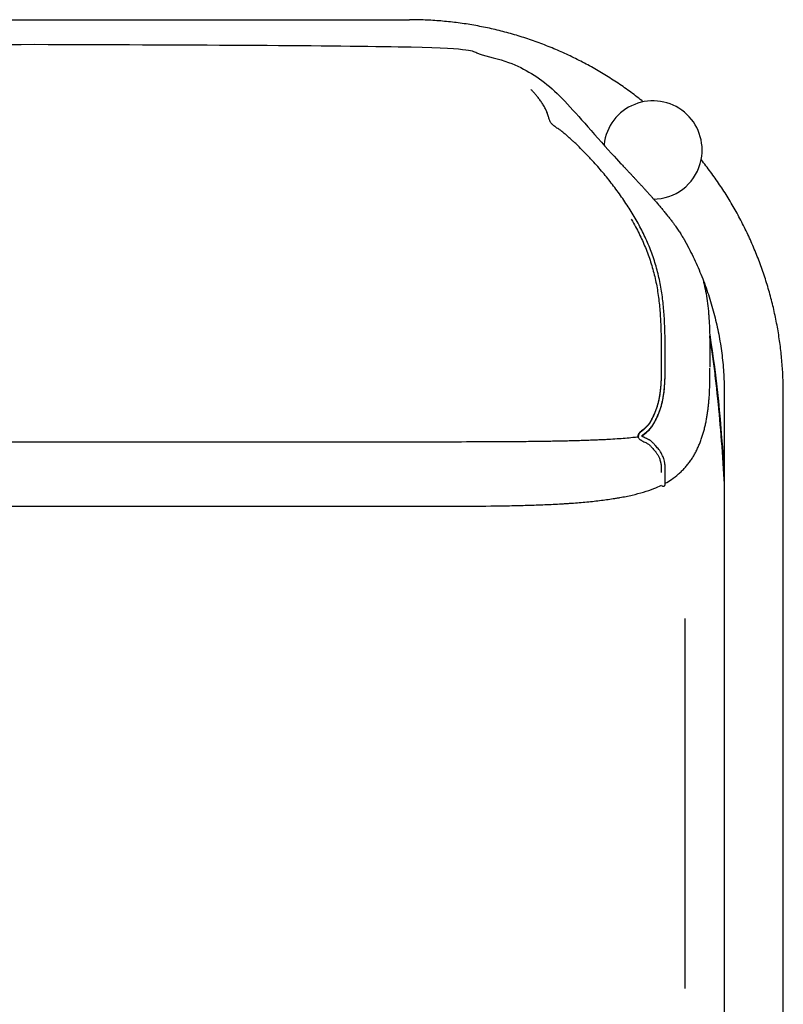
# Model space of a CAD drawing. Header units: millimetres. Extents: x -31695 to -21552, y 3675 to 7253.
# Tile 24 of 32: x -27950 to -27552, y 4837 to 5351. Entities that reach past the tile are written whole.
import ezdxf

# ---------------------------------------------------------------- set-up
doc = ezdxf.new("R2010")
doc.units = ezdxf.units.MM
doc.layers.add('2d', color=7, linetype='Continuous', true_color=0x000000)

msp = doc.modelspace()

# ---------------------------------------------------------------- linework, layer by layer
at = {"layer": '2d', "linetype": 'Continuous'}
for p, q in [((-27645.71, 5285.59), (-27645.76, 5285.12)), ((-27619.85, 5256.98), (-27618.12, 5257.12)), ((-27603.6, 5038.4), (-27603.6, 4845.66))]:
    msp.add_line(p, q, dxfattribs=at)
for start, end in [(348.6615, 173.4197), (274.78, 348.6615)]:
    msp.add_arc((-27620.26, 5282.65), 25.62, start, end, dxfattribs=at)
for points, degree in [([(-28137.65, 5350.55), (-28040, 5350.55), (-27942.36, 5350.55)], 2), ([(-27942.36, 5350.55), (-27844.71, 5350.55), (-27747.07, 5350.55)], 2), ([(-27643.08, 5294.29), (-27643.08, 5294.29), (-27643.08, 5294.29), (-27643.08, 5294.28)], 3), ([(-27602.64, 5233.47), (-27602.57, 5233.34), (-27602.5, 5233.2), (-27602.34, 5232.9), (-27602.27, 5232.77), (-27602.19, 5232.63)], 5), ([(-27593.99, 5214.26), (-27593.95, 5214.11), (-27593.92, 5213.97), (-27593.88, 5213.83)], 3), ([(-27590.71, 5186.37), (-27587.16, 5164.89), (-27584.75, 5139.93), (-27583.1, 5112.79)], 3), ([(-27585.05, 5139.55), (-27586.21, 5150.99), (-27587.37, 5162.43)], 2), ([(-27583.1, 5155.84), (-27583.1, 4877.62), (-27583.1, 4599.39)], 2), ([(-27552.36, 4599.39), (-27552.36, 4877.62), (-27552.36, 5155.84)], 2), ([(-27626.06, 5133.54), (-27626.06, 5133.54), (-27626.06, 5133.54), (-27626.06, 5133.54)], 3), ([(-27626.06, 5133.53), (-27626.06, 5133.53), (-27626.06, 5133.53), (-27626.06, 5133.53)], 3), ([(-27583.1, 5112.39), (-27583.17, 5113.78), (-27583.25, 5115.16)], 2), ([(-27615.83, 5107.95), (-27615.6, 5107.5), (-27615.08, 5107.28), (-27614.59, 5107.44)], 3), ([(-27613.89, 5108.41), (-27613.89, 5108.41), (-27613.89, 5108.41), (-27613.89, 5108.41)], 3)]:
    msp.add_open_spline(points, degree=degree, dxfattribs=at)
for points, weights in [([(-27625.29, 5307.77), (-27678.67, 5350.55), (-27747.07, 5350.55)], [1, 0.943475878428, 1]), ([(-27675.99, 5303.6), (-27675.99, 5303.6), (-27675.98, 5303.6)], [0.975795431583, 0.975797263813, 0.975799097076]), ([(-27552.36, 5155.84), (-27552.36, 5224.24), (-27595.14, 5277.62)], [1, 0.943475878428, 1]), ([(-27602.19, 5232.63), (-27583.1, 5196.61), (-27583.1, 5155.84)], [0.978375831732, 0.959901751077, 1])]:
    msp.add_rational_spline(points, weights, degree=2, dxfattribs=at)
for points, weights, knots in [([(-28282.08, 5233.47), (-28277.59, 5241.82), (-28272.41, 5249.72), (-28238.93, 5284.79), (-28219.67, 5308), (-28201.53, 5324.37), (-28173.81, 5333.95), (-28150.95, 5337.73), (-27942.36, 5337.73)], [0.978821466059, 0.983387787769, 0.990447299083, 1, 1, 1, 1, 1, 1], [-28.834726, -28.834726, -28.834726, -28.834726, 0.043278, 0.043278, 8.699061, 17.354844, 26.010627, 34.66641, 34.66641, 34.66641, 34.66641]), ([(-27942.36, 5337.73), (-27733.76, 5337.73), (-27710.9, 5333.95), (-27683.19, 5324.37), (-27665.05, 5308), (-27645.79, 5284.79), (-27612.31, 5249.72), (-27607.13, 5241.82), (-27602.64, 5233.47)], [1, 1, 1, 1, 1, 1, 0.990447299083, 0.983387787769, 0.978821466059], [34.66641, 34.66641, 34.66641, 34.66641, 43.322193, 51.977976, 60.633759, 69.289542, 69.289542, 98.167545, 98.167545, 98.167545, 98.167545])]:
    msp.add_rational_spline(points, weights, degree=3, knots=knots, dxfattribs=at)
for points, knots in [([(-27626.06, 5133.53), (-27626.06, 5133.53), (-27626.03, 5133.59), (-27626.01, 5133.62), (-27625.98, 5133.68), (-27625.92, 5133.76), (-27625.87, 5133.82), (-27625.79, 5133.91), (-27625.7, 5134), (-27625.62, 5134.08), (-27625.52, 5134.18), (-27625.4, 5134.29), (-27625.29, 5134.38), (-27625.17, 5134.49), (-27625.03, 5134.6), (-27624.9, 5134.71), (-27624.61, 5134.95), (-27624.3, 5135.18), (-27624.01, 5135.41), (-27623.68, 5135.67), (-27623.37, 5135.92), (-27623.05, 5136.18), (-27622.89, 5136.31), (-27622.73, 5136.44), (-27622.57, 5136.58), (-27622.42, 5136.72), (-27622.27, 5136.86), (-27622.12, 5137), (-27621.85, 5137.27), (-27621.58, 5137.56), (-27621.33, 5137.86), (-27621.1, 5138.13), (-27620.88, 5138.42), (-27620.67, 5138.72), (-27620.48, 5139), (-27620.29, 5139.29), (-27620.11, 5139.58), (-27619.94, 5139.87), (-27619.77, 5140.16), (-27619.62, 5140.46), (-27619.46, 5140.75), (-27619.31, 5141.04), (-27619.16, 5141.33), (-27619.02, 5141.62), (-27618.87, 5141.91), (-27618.73, 5142.2), (-27618.43, 5142.8), (-27618.14, 5143.41), (-27617.86, 5144.02), (-27617.57, 5144.65), (-27617.3, 5145.28), (-27617.04, 5145.92), (-27616.79, 5146.57), (-27616.55, 5147.22), (-27616.33, 5147.88), (-27616.12, 5148.53), (-27615.92, 5149.19), (-27615.75, 5149.85), (-27615.57, 5150.51), (-27615.41, 5151.18), (-27615.27, 5151.84), (-27615.13, 5152.51), (-27615, 5153.18), (-27614.89, 5153.85), (-27614.66, 5155.19), (-27614.48, 5156.54), (-27614.35, 5157.89), (-27614.21, 5159.24), (-27614.12, 5160.59), (-27614.05, 5161.95), (-27613.98, 5163.29), (-27613.95, 5164.64), (-27613.92, 5165.99), (-27613.91, 5166.66), (-27613.9, 5167.33), (-27613.9, 5168), (-27613.89, 5168.67), (-27613.89, 5169.34), (-27613.89, 5170.01), (-27613.88, 5170.69), (-27613.88, 5171.36), (-27613.88, 5172.03), (-27613.88, 5172.51), (-27613.88, 5173), (-27613.89, 5173.49), (-27613.89, 5174.55), (-27613.89, 5175.61), (-27613.89, 5176.67), (-27613.89, 5178.08), (-27613.9, 5179.49), (-27613.91, 5180.89), (-27613.92, 5182.24), (-27613.94, 5183.59), (-27613.96, 5184.93), (-27613.98, 5186.27), (-27614.01, 5187.62), (-27614.05, 5188.96), (-27614.1, 5190.31), (-27614.15, 5191.65), (-27614.21, 5192.99), (-27614.28, 5194.34), (-27614.35, 5195.69), (-27614.45, 5197.04), (-27614.63, 5199.74), (-27614.88, 5202.43), (-27615.22, 5205.11), (-27615.55, 5207.8), (-27615.97, 5210.48), (-27616.49, 5213.14), (-27617.01, 5215.8), (-27617.63, 5218.44), (-27618.35, 5221.06), (-27618.71, 5222.36), (-27619.1, 5223.66), (-27619.52, 5224.95), (-27619.93, 5226.24), (-27620.37, 5227.52), (-27620.83, 5228.79), (-27621.3, 5230.06), (-27621.79, 5231.32), (-27622.3, 5232.57), (-27622.81, 5233.82), (-27623.35, 5235.06), (-27623.91, 5236.29), (-27625.03, 5238.75), (-27626.23, 5241.17), (-27627.52, 5243.55), (-27628.8, 5245.92), (-27630.16, 5248.25), (-27631.58, 5250.54), (-27632.29, 5251.68), (-27633.02, 5252.82), (-27633.76, 5253.94), (-27634.5, 5255.06), (-27635.25, 5256.18), (-27636.02, 5257.29), (-27636.78, 5258.4), (-27637.56, 5259.5), (-27638.35, 5260.59), (-27639.14, 5261.67), (-27639.94, 5262.75), (-27640.75, 5263.82), (-27642.38, 5265.97), (-27644.04, 5268.07), (-27645.76, 5270.15), (-27646.61, 5271.18), (-27647.48, 5272.21), (-27648.36, 5273.23), (-27649.24, 5274.25), (-27650.12, 5275.26), (-27651.02, 5276.25), (-27651.47, 5276.75), (-27651.93, 5277.25), (-27652.38, 5277.74), (-27652.84, 5278.23), (-27653.3, 5278.72), (-27653.76, 5279.2), (-27654.22, 5279.69), (-27654.69, 5280.17), (-27655.15, 5280.66), (-27655.62, 5281.14), (-27656.09, 5281.61), (-27656.56, 5282.09), (-27657.5, 5283.04), (-27658.45, 5283.98), (-27659.42, 5284.91), (-27659.9, 5285.38), (-27660.39, 5285.84), (-27660.88, 5286.3), (-27661.38, 5286.76), (-27661.87, 5287.21), (-27662.37, 5287.66), (-27662.86, 5288.11), (-27663.35, 5288.55), (-27663.85, 5289), (-27664.09, 5289.22), (-27664.34, 5289.44), (-27664.59, 5289.66), (-27664.83, 5289.88), (-27665.08, 5290.1), (-27665.32, 5290.31), (-27665.83, 5290.76), (-27666.33, 5291.19), (-27666.85, 5291.62), (-27667.39, 5292.05), (-27667.94, 5292.48), (-27668.51, 5292.89), (-27669.09, 5293.31), (-27669.67, 5293.69), (-27670.25, 5294.09), (-27670.53, 5294.28), (-27670.81, 5294.48), (-27671.08, 5294.67), (-27671.34, 5294.85), (-27671.59, 5295.04), (-27671.83, 5295.23), (-27672.06, 5295.4), (-27672.28, 5295.59), (-27672.49, 5295.78), (-27672.58, 5295.87), (-27672.68, 5295.96), (-27672.77, 5296.05), (-27672.85, 5296.14), (-27672.94, 5296.23), (-27673.02, 5296.32), (-27673.17, 5296.5), (-27673.31, 5296.68), (-27673.43, 5296.86), (-27673.55, 5297.05), (-27673.66, 5297.24), (-27673.76, 5297.43), (-27673.86, 5297.62), (-27673.95, 5297.82), (-27674.03, 5298.01), (-27674.12, 5298.22), (-27674.2, 5298.43), (-27674.27, 5298.63), (-27674.33, 5298.8), (-27674.38, 5298.97), (-27674.44, 5299.14), (-27674.45, 5299.18), (-27674.46, 5299.22), (-27674.48, 5299.27), (-27674.54, 5299.48), (-27674.61, 5299.7), (-27674.67, 5299.9), (-27674.79, 5300.28), (-27674.9, 5300.64), (-27675.01, 5300.99), (-27675.03, 5301.05), (-27675.05, 5301.11), (-27675.06, 5301.16), (-27675.2, 5301.58), (-27675.33, 5301.99), (-27675.48, 5302.39), (-27675.56, 5302.59), (-27675.64, 5302.79), (-27675.72, 5302.99), (-27675.8, 5303.19), (-27675.89, 5303.38), (-27675.98, 5303.57), (-27676.15, 5303.94), (-27676.33, 5304.3), (-27676.52, 5304.65), (-27676.71, 5304.99), (-27676.91, 5305.32), (-27677.1, 5305.64), (-27677.29, 5305.96), (-27677.49, 5306.28), (-27677.68, 5306.58), (-27678.07, 5307.19), (-27678.46, 5307.78), (-27678.86, 5308.34), (-27679.26, 5308.9), (-27679.67, 5309.43), (-27680.07, 5309.93), (-27680.27, 5310.18), (-27680.47, 5310.43), (-27680.67, 5310.67), (-27680.87, 5310.91), (-27681.06, 5311.14), (-27681.26, 5311.37), (-27681.64, 5311.83), (-27682.03, 5312.27), (-27682.4, 5312.69), (-27682.77, 5313.11), (-27683.13, 5313.51), (-27683.48, 5313.89), (-27683.59, 5314.01), (-27683.7, 5314.13), (-27683.81, 5314.25)], [0.664476, 0.664476, 0.664476, 0.664476, 0.85077, 0.85077, 0.85077, 1.125821, 1.125821, 1.125821, 1.495463, 1.495463, 1.495463, 1.942599, 1.942599, 1.942599, 2.449587, 2.449587, 2.449587, 3.572949, 3.572949, 3.572949, 4.779847, 4.779847, 4.779847, 5.394602, 5.394602, 5.394602, 5.999227, 5.999227, 5.999227, 7.150229, 7.150229, 7.150229, 8.221784, 8.221784, 8.221784, 9.244076, 9.244076, 9.244076, 10.243888, 10.243888, 10.243888, 11.217579, 11.217579, 11.217579, 12.18026, 12.18026, 12.18026, 14.164807, 14.164807, 14.164807, 16.203044, 16.203044, 16.203044, 18.251022, 18.251022, 18.251022, 20.270865, 20.270865, 20.270865, 22.280309, 22.280309, 22.280309, 24.282293, 24.282293, 24.282293, 28.278846, 28.278846, 28.278846, 32.256933, 32.256933, 32.256933, 36.212909, 36.212909, 36.212909, 38.186035, 38.186035, 38.186035, 40.153811, 40.153811, 40.153811, 42.120713, 42.120713, 42.120713, 43.549242, 43.549242, 43.549242, 46.659783, 46.659783, 46.659783, 50.794727, 50.794727, 50.794727, 54.741235, 54.741235, 54.741235, 58.681334, 58.681334, 58.681334, 62.623881, 62.623881, 62.623881, 66.582563, 66.582563, 66.582563, 74.499343, 74.499343, 74.499343, 82.433366, 82.433366, 82.433366, 90.375573, 90.375573, 90.375573, 94.342318, 94.342318, 94.342318, 98.307756, 98.307756, 98.307756, 102.273583, 102.273583, 102.273583, 106.236844, 106.236844, 106.236844, 114.170985, 114.170985, 114.170985, 122.09374, 122.09374, 122.09374, 126.045397, 126.045397, 126.045397, 130.005064, 130.005064, 130.005064, 133.964197, 133.964197, 133.964197, 137.912379, 137.912379, 137.912379, 145.816244, 145.816244, 145.816244, 149.774245, 149.774245, 149.774245, 153.723271, 153.723271, 153.723271, 155.700006, 155.700006, 155.700006, 157.673979, 157.673979, 157.673979, 159.648658, 159.648658, 159.648658, 161.620506, 161.620506, 161.620506, 165.569892, 165.569892, 165.569892, 167.553008, 167.553008, 167.553008, 169.531423, 169.531423, 169.531423, 171.497337, 171.497337, 171.497337, 172.480161, 172.480161, 172.480161, 173.453973, 173.453973, 173.453973, 175.440445, 175.440445, 175.440445, 177.499659, 177.499659, 177.499659, 179.581023, 179.581023, 179.581023, 180.575605, 180.575605, 180.575605, 181.50794, 181.50794, 181.50794, 182.372171, 182.372171, 182.372171, 182.781077, 182.781077, 182.781077, 183.174701, 183.174701, 183.174701, 183.953888, 183.953888, 183.953888, 184.74473, 184.74473, 184.74473, 185.571344, 185.571344, 185.571344, 186.449577, 186.449577, 186.449577, 187.188752, 187.188752, 187.188752, 187.372465, 187.372465, 187.372465, 188.320796, 188.320796, 188.320796, 190.007407, 190.007407, 190.007407, 190.282079, 190.282079, 190.282079, 192.304348, 192.304348, 192.304348, 193.322537, 193.322537, 193.322537, 194.337501, 194.337501, 194.337501, 196.337456, 196.337456, 196.337456, 198.321377, 198.321377, 198.321377, 200.294221, 200.294221, 200.294221, 204.250762, 204.250762, 204.250762, 208.211168, 208.211168, 208.211168, 210.192856, 210.192856, 210.192856, 212.16222, 212.16222, 212.16222, 216.098225, 216.098225, 216.098225, 220.03058, 220.03058, 220.03058, 221.255663, 221.255663, 221.255663, 221.255663]), ([(-27674.82, 5300.39), (-27674.87, 5300.55), (-27674.91, 5300.7), (-27674.96, 5300.86), (-27675.01, 5301.04), (-27675.07, 5301.22), (-27675.13, 5301.39), (-27675.25, 5301.76), (-27675.38, 5302.12), (-27675.51, 5302.47), (-27675.64, 5302.82), (-27675.79, 5303.15), (-27675.93, 5303.48), (-27675.95, 5303.52), (-27675.97, 5303.56), (-27675.98, 5303.6)], [380.525049, 380.525049, 380.525049, 380.525049, 381.323863, 381.323863, 381.323863, 382.272074, 382.272074, 382.272074, 384.270241, 384.270241, 384.270241, 386.261775, 386.261775, 386.261775, 386.509954, 386.509954, 386.509954, 386.509954]), ([(-27631.54, 5246.51), (-27630.78, 5245.21), (-27630.04, 5243.9), (-27629.32, 5242.57), (-27628.06, 5240.24), (-27626.87, 5237.86), (-27625.77, 5235.44), (-27625.23, 5234.24), (-27624.7, 5233.02), (-27624.2, 5231.79), (-27623.69, 5230.57), (-27623.21, 5229.33), (-27622.76, 5228.08), (-27622.3, 5226.84), (-27621.87, 5225.58), (-27621.47, 5224.32), (-27621.06, 5223.06), (-27620.68, 5221.79), (-27620.33, 5220.51), (-27619.62, 5217.95), (-27619.01, 5215.36), (-27618.5, 5212.75), (-27617.99, 5210.13), (-27617.58, 5207.5), (-27617.25, 5204.86), (-27616.92, 5202.21), (-27616.67, 5199.56), (-27616.49, 5196.9), (-27616.4, 5195.57), (-27616.32, 5194.23), (-27616.26, 5192.9), (-27616.19, 5191.56), (-27616.14, 5190.23), (-27616.1, 5188.9), (-27616.06, 5187.56), (-27616.03, 5186.23), (-27616.01, 5184.9), (-27615.99, 5183.56), (-27615.97, 5182.22), (-27615.96, 5180.88), (-27615.95, 5179.47), (-27615.94, 5178.07), (-27615.94, 5176.66), (-27615.94, 5175.6), (-27615.94, 5174.54), (-27615.93, 5173.48), (-27615.93, 5173), (-27615.93, 5172.51), (-27615.93, 5172.03), (-27615.93, 5171.36), (-27615.93, 5170.69), (-27615.94, 5170.02), (-27615.94, 5169.35), (-27615.94, 5168.69), (-27615.95, 5168.02), (-27615.95, 5167.35), (-27615.96, 5166.69), (-27615.97, 5166.02), (-27615.99, 5164.7), (-27616.03, 5163.37), (-27616.1, 5162.05), (-27616.16, 5160.73), (-27616.25, 5159.41), (-27616.39, 5158.1), (-27616.52, 5156.79), (-27616.69, 5155.49), (-27616.91, 5154.19), (-27617.02, 5153.55), (-27617.14, 5152.91), (-27617.28, 5152.27), (-27617.41, 5151.64), (-27617.56, 5151.01), (-27617.73, 5150.38), (-27617.89, 5149.75), (-27618.08, 5149.13), (-27618.28, 5148.52), (-27618.48, 5147.9), (-27618.7, 5147.29), (-27618.95, 5146.68), (-27619.19, 5146.07), (-27619.45, 5145.47), (-27619.73, 5144.87), (-27620, 5144.28), (-27620.28, 5143.69), (-27620.57, 5143.11), (-27620.71, 5142.82), (-27620.85, 5142.54), (-27620.99, 5142.26), (-27621.13, 5141.98), (-27621.27, 5141.7), (-27621.42, 5141.43), (-27621.56, 5141.16), (-27621.71, 5140.9), (-27621.87, 5140.64), (-27622.02, 5140.39), (-27622.18, 5140.14), (-27622.35, 5139.89), (-27622.52, 5139.65), (-27622.71, 5139.41), (-27622.9, 5139.18), (-27623.11, 5138.93), (-27623.33, 5138.69), (-27623.56, 5138.47), (-27623.68, 5138.35), (-27623.81, 5138.23), (-27623.94, 5138.11), (-27624.07, 5137.99), (-27624.21, 5137.87), (-27624.35, 5137.76), (-27624.65, 5137.51), (-27624.96, 5137.27), (-27625.27, 5137.03), (-27625.58, 5136.79), (-27625.88, 5136.55), (-27626.2, 5136.3), (-27626.35, 5136.18), (-27626.49, 5136.05), (-27626.64, 5135.93), (-27626.78, 5135.8), (-27626.92, 5135.68), (-27627.06, 5135.54), (-27627.19, 5135.41), (-27627.31, 5135.28), (-27627.43, 5135.14), (-27627.55, 5135), (-27627.66, 5134.86), (-27627.76, 5134.7), (-27627.86, 5134.53), (-27627.94, 5134.36), (-27628.01, 5134.17), (-27628.04, 5134.07), (-27628.06, 5133.97), (-27628.08, 5133.87), (-27628.1, 5133.77), (-27628.11, 5133.68), (-27628.1, 5133.54)], [244.825087, 244.825087, 244.825087, 244.825087, 249.248856, 249.248856, 249.248856, 257.047414, 257.047414, 257.047414, 260.937073, 260.937073, 260.937073, 264.826796, 264.826796, 264.826796, 268.714627, 268.714627, 268.714627, 272.603271, 272.603271, 272.603271, 280.392005, 280.392005, 280.392005, 288.19056, 288.19056, 288.19056, 296.000773, 296.000773, 296.000773, 299.918193, 299.918193, 299.918193, 303.827793, 303.827793, 303.827793, 307.743191, 307.743191, 307.743191, 311.671977, 311.671977, 311.671977, 315.797239, 315.797239, 315.797239, 318.90695, 318.90695, 318.90695, 320.333589, 320.333589, 320.333589, 322.295076, 322.295076, 322.295076, 324.253288, 324.253288, 324.253288, 326.208582, 326.208582, 326.208582, 330.102461, 330.102461, 330.102461, 333.981043, 333.981043, 333.981043, 337.841199, 337.841199, 337.841199, 339.760689, 339.760689, 339.760689, 341.673265, 341.673265, 341.673265, 343.579943, 343.579943, 343.579943, 345.502924, 345.502924, 345.502924, 347.445745, 347.445745, 347.445745, 349.372563, 349.372563, 349.372563, 350.317051, 350.317051, 350.317051, 351.242799, 351.242799, 351.242799, 352.145414, 352.145414, 352.145414, 353.02927, 353.02927, 353.02927, 353.930842, 353.930842, 353.930842, 354.891961, 354.891961, 354.891961, 355.401614, 355.401614, 355.401614, 355.94462, 355.94462, 355.94462, 357.092269, 357.092269, 357.092269, 358.259345, 358.259345, 358.259345, 358.8354, 358.8354, 358.8354, 359.397026, 359.397026, 359.397026, 359.946551, 359.946551, 359.946551, 360.499153, 360.499153, 360.499153, 361.087273, 361.087273, 361.087273, 361.398314, 361.398314, 361.398314, 361.696496, 361.696496, 361.696496, 361.696496]), ([(-27593.88, 5213.83), (-27593.5, 5212.26), (-27593.16, 5210.7), (-27592.86, 5209.13), (-27592.53, 5207.41), (-27592.25, 5205.69), (-27592.01, 5203.96), (-27591.77, 5202.22), (-27591.57, 5200.47), (-27591.41, 5198.7), (-27591.4, 5198.63), (-27591.39, 5198.56), (-27591.39, 5198.48), (-27591.38, 5198.41), (-27591.37, 5198.34), (-27591.37, 5198.26), (-27591.36, 5198.19), (-27591.35, 5198.11), (-27591.35, 5198.04), (-27591.34, 5197.97), (-27591.33, 5197.89), (-27591.33, 5197.82), (-27591.32, 5197.74), (-27591.31, 5197.67), (-27591.31, 5197.6), (-27591.3, 5197.52), (-27591.29, 5197.45), (-27591.29, 5197.37), (-27591.28, 5197.3), (-27591.28, 5197.23), (-27591.27, 5197.15), (-27591.26, 5197.08), (-27591.26, 5197), (-27591.25, 5196.93), (-27591.24, 5196.86), (-27591.24, 5196.78), (-27591.23, 5196.71), (-27591.23, 5196.63), (-27591.22, 5196.56), (-27591.21, 5196.48), (-27591.21, 5196.41), (-27591.2, 5196.33), (-27591.2, 5196.26), (-27591.19, 5196.19), (-27591.19, 5196.11), (-27591.18, 5196.04), (-27591.17, 5195.89), (-27591.16, 5195.74), (-27591.15, 5195.59), (-27591.12, 5195.25), (-27591.09, 5194.84), (-27591.06, 5194.24), (-27591.04, 5194), (-27591.02, 5193.62), (-27591.01, 5193.45), (-27591, 5193.33), (-27590.99, 5193.25), (-27590.99, 5193.2), (-27590.99, 5193.2)], [0.427475, 0.427475, 0.427475, 0.427475, 5.127409, 5.127409, 5.127409, 10.241425, 10.241425, 10.241425, 15.400345, 15.400345, 15.400345, 15.617066, 15.617066, 15.617066, 16.617066, 16.617066, 16.617066, 17.617066, 17.617066, 17.617066, 18.617066, 18.617066, 18.617066, 19.617066, 19.617066, 19.617066, 20.617066, 20.617066, 20.617066, 21.617066, 21.617066, 21.617066, 22.617066, 22.617066, 22.617066, 23.617066, 23.617066, 23.617066, 24.617066, 24.617066, 24.617066, 25.617066, 25.617066, 25.617066, 25.835908, 25.835908, 25.835908, 26.274236, 26.274236, 26.274236, 27.41083, 27.41083, 28.099443, 28.099443, 28.624812, 28.624812, 28.624812, 28.980611, 28.980611, 28.980611, 28.980611]), ([(-27590.99, 5193.2), (-27590.99, 5193.2), (-27590.99, 5193.15), (-27590.98, 5193.03), (-27590.98, 5192.95), (-27590.97, 5192.73), (-27590.96, 5192.58), (-27590.94, 5192.26), (-27590.93, 5192.12), (-27590.9, 5191.53), (-27590.88, 5191.03), (-27590.82, 5189.68), (-27590.79, 5188.81), (-27590.75, 5187.79), (-27590.72, 5186.9), (-27590.7, 5185.95), (-27590.68, 5184.93), (-27590.66, 5183.99), (-27590.64, 5183.02), (-27590.63, 5181.99), (-27590.6, 5180.03), (-27590.59, 5177.93), (-27590.58, 5175.8), (-27590.58, 5174.73), (-27590.57, 5173.63), (-27590.57, 5172.53), (-27590.57, 5171.97), (-27590.57, 5171.41), (-27590.57, 5170.4), (-27590.57, 5169.92), (-27590.57, 5169.4)], [28.980626, 28.980626, 28.980626, 28.980626, 29.310659, 29.310659, 29.623379, 29.623379, 30.292338, 30.292338, 30.996595, 30.996595, 33.023264, 33.023264, 37.24168, 37.24168, 37.24168, 40.969462, 40.969462, 40.969462, 44.390209, 44.390209, 44.390209, 50.917365, 50.917365, 50.917365, 54.213018, 54.213018, 54.213018, 55.951928, 55.951928, 57.322283, 57.322283, 57.322283, 57.322283]), ([(-27583.1, 5110.06), (-27583.17, 5111.27), (-27583.24, 5112.47), (-27583.32, 5113.68), (-27583.78, 5121.36), (-27584.32, 5129.03), (-27584.95, 5136.69), (-27585.55, 5143.94), (-27586.23, 5151.19), (-27587.03, 5158.42), (-27587.41, 5161.86), (-27587.81, 5165.31), (-27588.25, 5168.74), (-27588.67, 5172.06), (-27589.12, 5175.37), (-27589.6, 5178.67), (-27589.95, 5181.07), (-27590.31, 5183.46), (-27590.7, 5185.84)], [509.253231, 509.253231, 509.253231, 509.253231, 512.788267, 512.788267, 512.788267, 535.303993, 535.303993, 535.303993, 556.604077, 556.604077, 556.604077, 566.747611, 566.747611, 566.747611, 576.527596, 576.527596, 576.527596, 583.604247, 583.604247, 583.604247, 583.604247]), ([(-27615.94, 5168.66), (-27615.95, 5167.33), (-27615.97, 5166.01), (-27616, 5164.69), (-27616.03, 5163.36), (-27616.09, 5162.03), (-27616.17, 5160.71), (-27616.21, 5160.05), (-27616.26, 5159.39), (-27616.32, 5158.73), (-27616.38, 5158.07), (-27616.45, 5157.41), (-27616.53, 5156.76), (-27616.69, 5155.45), (-27616.89, 5154.15), (-27617.14, 5152.86), (-27617.4, 5151.58), (-27617.7, 5150.31), (-27618.08, 5149.06), (-27618.27, 5148.44), (-27618.48, 5147.83), (-27618.7, 5147.22), (-27618.93, 5146.61), (-27619.17, 5146), (-27619.43, 5145.41), (-27619.69, 5144.81), (-27619.96, 5144.21), (-27620.24, 5143.63), (-27620.38, 5143.34), (-27620.53, 5143.05), (-27620.67, 5142.76), (-27620.81, 5142.47), (-27620.95, 5142.19), (-27621.09, 5141.91), (-27621.23, 5141.64), (-27621.37, 5141.37), (-27621.52, 5141.1), (-27621.66, 5140.84), (-27621.82, 5140.58), (-27621.97, 5140.33), (-27622.13, 5140.07), (-27622.3, 5139.82), (-27622.48, 5139.58), (-27622.66, 5139.33), (-27622.85, 5139.09), (-27623.06, 5138.85), (-27623.27, 5138.6), (-27623.5, 5138.37), (-27623.73, 5138.14), (-27623.99, 5137.89), (-27624.27, 5137.65), (-27624.54, 5137.42), (-27624.84, 5137.17), (-27625.14, 5136.92), (-27625.43, 5136.68), (-27625.73, 5136.43), (-27626.01, 5136.2), (-27626.29, 5135.94), (-27626.43, 5135.82), (-27626.56, 5135.7), (-27626.69, 5135.58), (-27626.82, 5135.45), (-27626.95, 5135.32), (-27627.06, 5135.19), (-27627.18, 5135.05), (-27627.29, 5134.92), (-27627.39, 5134.78), (-27627.5, 5134.63), (-27627.59, 5134.48), (-27627.67, 5134.31), (-27627.75, 5134.14), (-27627.82, 5133.95), (-27627.85, 5133.76), (-27627.88, 5133.61), (-27627.89, 5133.45), (-27627.87, 5133.21)], [693.23354, 693.23354, 693.23354, 693.23354, 697.116087, 697.116087, 697.116087, 701.013661, 701.013661, 701.013661, 702.956383, 702.956383, 702.956383, 704.894532, 704.894532, 704.894532, 708.764779, 708.764779, 708.764779, 712.608287, 712.608287, 712.608287, 714.523105, 714.523105, 714.523105, 716.452486, 716.452486, 716.452486, 718.386886, 718.386886, 718.386886, 719.35028, 719.35028, 719.35028, 720.291732, 720.291732, 720.291732, 721.205966, 721.205966, 721.205966, 722.111294, 722.111294, 722.111294, 723.018499, 723.018499, 723.018499, 723.950504, 723.950504, 723.950504, 724.934944, 724.934944, 724.934944, 726.015178, 726.015178, 726.015178, 727.161322, 727.161322, 727.161322, 728.293372, 728.293372, 728.293372, 728.836938, 728.836938, 728.836938, 729.382276, 729.382276, 729.382276, 729.920085, 729.920085, 729.920085, 730.47436, 730.47436, 730.47436, 731.080056, 731.080056, 731.080056, 731.557475, 731.557475, 731.557475, 731.557475]), ([(-27625.82, 5133.43), (-27625.8, 5133.47), (-27625.76, 5133.54), (-27625.72, 5133.59), (-27625.67, 5133.66), (-27625.6, 5133.75), (-27625.53, 5133.82), (-27625.45, 5133.92), (-27625.35, 5134.02), (-27625.26, 5134.11), (-27625.15, 5134.21), (-27625.04, 5134.31), (-27624.93, 5134.41), (-27624.67, 5134.64), (-27624.39, 5134.88), (-27624.12, 5135.1), (-27623.82, 5135.35), (-27623.52, 5135.6), (-27623.22, 5135.85), (-27622.91, 5136.11), (-27622.61, 5136.38), (-27622.31, 5136.66), (-27622.03, 5136.93), (-27621.76, 5137.22), (-27621.51, 5137.51), (-27621.27, 5137.79), (-27621.04, 5138.07), (-27620.82, 5138.37), (-27620.62, 5138.65), (-27620.42, 5138.94), (-27620.24, 5139.24), (-27620.06, 5139.53), (-27619.89, 5139.82), (-27619.73, 5140.11), (-27619.57, 5140.4), (-27619.42, 5140.69), (-27619.27, 5140.98), (-27619.12, 5141.27), (-27618.98, 5141.56), (-27618.83, 5141.85), (-27618.68, 5142.15), (-27618.54, 5142.44), (-27618.4, 5142.74), (-27618.1, 5143.35), (-27617.82, 5143.97), (-27617.55, 5144.59), (-27617.28, 5145.22), (-27617.02, 5145.86), (-27616.78, 5146.51), (-27616.54, 5147.15), (-27616.32, 5147.81), (-27616.12, 5148.47), (-27615.72, 5149.78), (-27615.4, 5151.11), (-27615.13, 5152.46), (-27614.87, 5153.8), (-27614.66, 5155.15), (-27614.49, 5156.51), (-27614.41, 5157.19), (-27614.34, 5157.87), (-27614.28, 5158.54), (-27614.22, 5159.22), (-27614.17, 5159.9), (-27614.13, 5160.58), (-27614.04, 5161.93), (-27613.99, 5163.28), (-27613.95, 5164.63), (-27613.92, 5165.98), (-27613.9, 5167.32), (-27613.89, 5168.66)], [191.584543, 191.584543, 191.584543, 191.584543, 191.836992, 191.836992, 191.836992, 192.169989, 192.169989, 192.169989, 192.578945, 192.578945, 192.578945, 193.036672, 193.036672, 193.036672, 194.09163, 194.09163, 194.09163, 195.259165, 195.259165, 195.259165, 196.460282, 196.460282, 196.460282, 197.620365, 197.620365, 197.620365, 198.715067, 198.715067, 198.715067, 199.76007, 199.76007, 199.76007, 200.768159, 200.768159, 200.768159, 201.743738, 201.743738, 201.743738, 202.709061, 202.709061, 202.709061, 203.6962, 203.6962, 203.6962, 205.700031, 205.700031, 205.700031, 207.730377, 207.730377, 207.730377, 209.759801, 209.759801, 209.759801, 213.793075, 213.793075, 213.793075, 217.804751, 217.804751, 217.804751, 219.799243, 219.799243, 219.799243, 221.789026, 221.789026, 221.789026, 225.752911, 225.752911, 225.752911, 229.681038, 229.681038, 229.681038, 229.681038]), ([(-27613.89, 5108.96), (-27612.77, 5109.57), (-27611.68, 5110.22), (-27610.63, 5110.93), (-27609.32, 5111.81), (-27608.07, 5112.76), (-27606.88, 5113.8), (-27606.59, 5114.05), (-27606.3, 5114.3), (-27606.02, 5114.56), (-27605.74, 5114.82), (-27605.46, 5115.08), (-27605.19, 5115.35), (-27604.65, 5115.88), (-27604.13, 5116.42), (-27603.63, 5116.98), (-27603.13, 5117.54), (-27602.64, 5118.11), (-27602.18, 5118.69), (-27601.95, 5118.98), (-27601.72, 5119.28), (-27601.5, 5119.57), (-27601.27, 5119.87), (-27601.05, 5120.17), (-27600.84, 5120.47), (-27600.63, 5120.78), (-27600.42, 5121.08), (-27600.21, 5121.39), (-27600.01, 5121.7), (-27599.81, 5122.01), (-27599.61, 5122.32), (-27599.22, 5122.95), (-27598.84, 5123.58), (-27598.48, 5124.23), (-27598.12, 5124.88), (-27597.78, 5125.53), (-27597.45, 5126.2), (-27597.12, 5126.86), (-27596.81, 5127.54), (-27596.51, 5128.22), (-27596.22, 5128.9), (-27595.93, 5129.58), (-27595.67, 5130.28), (-27595.4, 5130.97), (-27595.14, 5131.67), (-27594.9, 5132.38), (-27594.66, 5133.09), (-27594.44, 5133.8), (-27594.22, 5134.51), (-27594.11, 5134.87), (-27594.01, 5135.23), (-27593.91, 5135.59), (-27593.81, 5135.95), (-27593.71, 5136.31), (-27593.61, 5136.67), (-27593.42, 5137.39), (-27593.25, 5138.12), (-27593.08, 5138.84), (-27592.91, 5139.57), (-27592.76, 5140.3), (-27592.61, 5141.02), (-27592.47, 5141.75), (-27592.33, 5142.48), (-27592.2, 5143.21), (-27592.08, 5143.93), (-27591.96, 5144.66), (-27591.86, 5145.38), (-27591.75, 5146.1), (-27591.65, 5146.82), (-27591.56, 5147.54), (-27591.52, 5147.9), (-27591.47, 5148.25), (-27591.43, 5148.61), (-27591.39, 5148.97), (-27591.35, 5149.32), (-27591.32, 5149.68), (-27591.24, 5150.38), (-27591.17, 5151.08), (-27591.11, 5151.78), (-27591.05, 5152.47), (-27591, 5153.16), (-27590.95, 5153.85), (-27590.86, 5155.2), (-27590.79, 5156.55), (-27590.73, 5157.9), (-27590.68, 5159.19), (-27590.64, 5160.49), (-27590.62, 5161.79), (-27590.6, 5163.04), (-27590.58, 5164.29), (-27590.58, 5165.53), (-27590.58, 5166.14), (-27590.57, 5166.74), (-27590.57, 5167.34), (-27590.57, 5167.79), (-27590.57, 5168.54), (-27590.57, 5168.97)], [1.132255, 1.132255, 1.132255, 1.132255, 4.856313, 4.856313, 4.856313, 9.466042, 9.466042, 9.466042, 10.589543, 10.589543, 10.589543, 11.704316, 11.704316, 11.704316, 13.912742, 13.912742, 13.912742, 16.099981, 16.099981, 16.099981, 17.188025, 17.188025, 17.188025, 18.273605, 18.273605, 18.273605, 19.357497, 19.357497, 19.357497, 20.44039, 20.44039, 20.44039, 22.605695, 22.605695, 22.605695, 24.773079, 24.773079, 24.773079, 26.944919, 26.944919, 26.944919, 29.122245, 29.122245, 29.122245, 31.304817, 31.304817, 31.304817, 33.491223, 33.491223, 33.491223, 34.585091, 34.585091, 34.585091, 35.678918, 35.678918, 35.678918, 37.864656, 37.864656, 37.864656, 40.04414, 40.04414, 40.04414, 42.212463, 42.212463, 42.212463, 44.364142, 44.364142, 44.364142, 46.493228, 46.493228, 46.493228, 47.547316, 47.547316, 47.547316, 48.593392, 48.593392, 48.593392, 50.66042, 50.66042, 50.66042, 52.69343, 52.69343, 52.69343, 56.6555, 56.6555, 56.6555, 60.475948, 60.475948, 60.475948, 64.152485, 64.152485, 64.152485, 65.936566, 65.936566, 65.936566, 67.54065, 67.54065, 67.54065, 67.54065]), ([(-28256.84, 5133.21), (-28255.88, 5133.1), (-28253.67, 5132.86), (-28250.08, 5132.52), (-28245.86, 5132.2), (-28242.31, 5131.98), (-28239.72, 5131.84), (-28237.94, 5131.75), (-28235.61, 5131.65), (-28232.64, 5131.53), (-28229.5, 5131.42), (-28226.18, 5131.31), (-28222.69, 5131.22), (-28219.64, 5131.14), (-28217.43, 5131.09), (-28216.15, 5131.06), (-28214.2, 5131.02), (-28211.2, 5130.97), (-28205.71, 5130.88), (-28198.51, 5130.79), (-28189.4, 5130.72), (-28176.66, 5130.65), (-28159.75, 5130.62), (-28131.01, 5130.62), (-28092.71, 5130.62), (-28043.92, 5130.62), (-27993.48, 5130.62), (-27959.32, 5130.62), (-27942.36, 5130.62)], [-3.986563, -3.986563, -3.986563, -3.986563, -3.9375, -3.875, -3.8125, -3.75, -3.734375, -3.71875, -3.6875, -3.65625, -3.625, -3.59375, -3.5625, -3.53125, -3.515625, -3.507812, -3.5, -3.46875, -3.4375, -3.375, -3.3125, -3.25, -3.125, -3, -2.75, -2.5, -2.25, -2.003579, -2.003579, -2.003579, -2.003579]), ([(-27942.36, 5130.62), (-27925.4, 5130.62), (-27891.23, 5130.62), (-27840.79, 5130.62), (-27792.01, 5130.62), (-27753.71, 5130.62), (-27724.96, 5130.62), (-27708.05, 5130.65), (-27695.32, 5130.72), (-27686.2, 5130.79), (-27679.01, 5130.88), (-27673.51, 5130.97), (-27670.52, 5131.02), (-27668.57, 5131.06), (-27667.28, 5131.09), (-27665.07, 5131.14), (-27662.02, 5131.22), (-27658.53, 5131.31), (-27655.22, 5131.42), (-27652.07, 5131.53), (-27649.1, 5131.65), (-27646.77, 5131.75), (-27644.99, 5131.84), (-27642.41, 5131.98), (-27638.85, 5132.2), (-27634.64, 5132.52), (-27631.04, 5132.86), (-27628.84, 5133.1), (-27627.87, 5133.21)], [-2.003579, -2.003579, -2.003579, -2.003579, -1.757158, -1.507158, -1.257158, -1.007158, -0.882158, -0.757158, -0.694658, -0.632158, -0.569658, -0.538408, -0.507158, -0.499345, -0.491533, -0.475908, -0.444658, -0.413408, -0.382158, -0.350908, -0.319658, -0.288408, -0.272783, -0.257158, -0.194658, -0.132158, -0.069658, -0.020594, -0.020594, -0.020594, -0.020594]), ([(-27628.1, 5133.54), (-27628.1, 5133.42), (-27628.09, 5133.31), (-27628.06, 5133.2), (-27628.04, 5133.09), (-27628.01, 5132.99), (-27627.97, 5132.89), (-27627.89, 5132.71), (-27627.79, 5132.54), (-27627.67, 5132.38), (-27627.55, 5132.23), (-27627.43, 5132.11), (-27627.29, 5131.98), (-27627.16, 5131.87), (-27627.02, 5131.76), (-27626.87, 5131.66), (-27626.72, 5131.56), (-27626.57, 5131.46), (-27626.42, 5131.37), (-27626.27, 5131.28), (-27626.11, 5131.2), (-27625.95, 5131.11), (-27625.63, 5130.94), (-27625.3, 5130.79), (-27624.98, 5130.63), (-27624.67, 5130.49), (-27624.35, 5130.34), (-27624.05, 5130.19), (-27623.9, 5130.12), (-27623.76, 5130.04), (-27623.62, 5129.97), (-27623.49, 5129.9), (-27623.37, 5129.83), (-27623.24, 5129.76), (-27623.01, 5129.62), (-27622.8, 5129.47), (-27622.59, 5129.33), (-27622.4, 5129.19), (-27622.23, 5129.04), (-27622.06, 5128.9), (-27621.9, 5128.75), (-27621.74, 5128.61), (-27621.6, 5128.46), (-27621.45, 5128.31), (-27621.31, 5128.16), (-27621.17, 5128), (-27621.03, 5127.85), (-27620.89, 5127.69), (-27620.76, 5127.53), (-27620.62, 5127.37), (-27620.48, 5127.21), (-27620.34, 5127.05), (-27620.07, 5126.74), (-27619.8, 5126.44), (-27619.55, 5126.15), (-27619.29, 5125.86), (-27619.05, 5125.58), (-27618.84, 5125.31), (-27618.73, 5125.17), (-27618.63, 5125.04), (-27618.53, 5124.91), (-27618.44, 5124.79), (-27618.35, 5124.66), (-27618.26, 5124.53), (-27618.09, 5124.28), (-27617.93, 5124.04), (-27617.79, 5123.8), (-27617.65, 5123.56), (-27617.52, 5123.32), (-27617.41, 5123.09), (-27617.29, 5122.86), (-27617.18, 5122.64), (-27617.09, 5122.42), (-27616.96, 5122.13), (-27616.85, 5121.86), (-27616.75, 5121.59), (-27616.7, 5121.46), (-27616.66, 5121.33), (-27616.62, 5121.2), (-27616.49, 5120.82), (-27616.39, 5120.45), (-27616.32, 5120.1), (-27616.28, 5119.93), (-27616.24, 5119.76), (-27616.21, 5119.59), (-27616.18, 5119.43), (-27616.15, 5119.26), (-27616.13, 5119.11), (-27616.08, 5118.79), (-27616.05, 5118.49), (-27616.02, 5118.19), (-27616, 5117.9), (-27615.98, 5117.62), (-27615.97, 5117.36), (-27615.95, 5117.09), (-27615.95, 5116.83), (-27615.94, 5116.58), (-27615.94, 5116.33), (-27615.94, 5116.09), (-27615.94, 5115.86), (-27615.94, 5115.63), (-27615.94, 5115.4), (-27615.94, 5115.19), (-27615.94, 5114.99), (-27615.94, 5114.81), (-27615.94, 5114.63)], [0, 0, 0, 0, 0.345936, 0.345936, 0.345936, 0.668049, 0.668049, 0.668049, 1.285716, 1.285716, 1.285716, 1.85972, 1.85972, 1.85972, 2.425341, 2.425341, 2.425341, 2.997732, 2.997732, 2.997732, 3.580951, 3.580951, 3.580951, 4.761831, 4.761831, 4.761831, 5.919443, 5.919443, 5.919443, 6.471763, 6.471763, 6.471763, 6.990442, 6.990442, 6.990442, 7.968763, 7.968763, 7.968763, 8.888168, 8.888168, 8.888168, 9.791172, 9.791172, 9.791172, 10.707568, 10.707568, 10.707568, 11.652604, 11.652604, 11.652604, 12.611135, 12.611135, 12.611135, 14.564588, 14.564588, 14.564588, 16.531331, 16.531331, 16.531331, 17.507268, 17.507268, 17.507268, 18.479099, 18.479099, 18.479099, 20.410447, 20.410447, 20.410447, 22.344681, 22.344681, 22.344681, 24.284934, 24.284934, 24.284934, 26.880179, 26.880179, 26.880179, 28.176505, 28.176505, 28.176505, 32.076765, 32.076765, 32.076765, 34.029384, 34.029384, 34.029384, 35.983276, 35.983276, 35.983276, 39.894837, 39.894837, 39.894837, 43.812492, 43.812492, 43.812492, 47.74237, 47.74237, 47.74237, 51.675997, 51.675997, 51.675997, 55.60312, 55.60312, 55.60312, 59.179115, 59.179115, 59.179115, 59.179115]), ([(-27626.06, 5133.6), (-27626.06, 5133.6), (-27626.06, 5133.6), (-27626.06, 5133.6), (-27626.06, 5133.6), (-27626.06, 5133.59), (-27626.06, 5133.58), (-27626.06, 5133.58), (-27626.06, 5133.57), (-27626.06, 5133.57), (-27626.06, 5133.56), (-27626.06, 5133.56), (-27626.06, 5133.56), (-27626.06, 5133.56), (-27626.06, 5133.55), (-27626.06, 5133.55)], [0.04023054, 0.04023054, 0.04023054, 0.04023054, 0.04406163, 0.04406163, 0.04406163, 0.08987424, 0.08987424, 0.08987424, 0.10870071, 0.10870071, 0.10870071, 0.12817989, 0.12817989, 0.12817989, 0.14016686, 0.14016686, 0.14016686, 0.14016686]), ([(-27626.06, 5133.54), (-27626.06, 5133.54), (-27626.06, 5133.54), (-27626.06, 5133.54), (-27626.06, 5133.54), (-27626.06, 5133.54), (-27626.06, 5133.54), (-27626.06, 5133.54), (-27626.06, 5133.54), (-27626.06, 5133.54), (-27626.06, 5133.54), (-27626.06, 5133.53), (-27626.06, 5133.53)], [0.55737304, 0.55737304, 0.55737304, 0.55737304, 0.55961588, 0.55961588, 0.55961588, 0.56414293, 0.56414293, 0.56414293, 0.57847908, 0.57847908, 0.57847908, 0.59884168, 0.59884168, 0.59884168, 0.59884168]), ([(-27613.89, 5108.41), (-27613.89, 5108.56), (-27613.89, 5108.63), (-27613.89, 5108.72), (-27613.89, 5108.82), (-27613.89, 5108.94), (-27613.89, 5109.09), (-27613.89, 5109.23), (-27613.89, 5109.39), (-27613.89, 5109.58), (-27613.89, 5109.68), (-27613.89, 5109.8), (-27613.89, 5109.93), (-27613.89, 5110.06), (-27613.89, 5110.21), (-27613.89, 5110.36), (-27613.89, 5110.52), (-27613.89, 5110.68), (-27613.89, 5110.87), (-27613.89, 5111.05), (-27613.89, 5111.25), (-27613.89, 5111.47), (-27613.89, 5111.69), (-27613.89, 5111.92), (-27613.89, 5112.18), (-27613.89, 5112.44), (-27613.89, 5112.71), (-27613.89, 5113.02), (-27613.89, 5113.32), (-27613.89, 5113.65), (-27613.89, 5114.01), (-27613.89, 5114.37), (-27613.89, 5114.76), (-27613.89, 5115.19), (-27613.89, 5115.4), (-27613.89, 5115.63), (-27613.89, 5115.86), (-27613.89, 5116.1), (-27613.89, 5116.35), (-27613.89, 5116.61), (-27613.9, 5116.88), (-27613.91, 5117.16), (-27613.92, 5117.45), (-27613.93, 5117.74), (-27613.95, 5118.05), (-27613.98, 5118.38), (-27614.01, 5118.7), (-27614.05, 5119.05), (-27614.1, 5119.41), (-27614.13, 5119.59), (-27614.16, 5119.77), (-27614.2, 5119.96), (-27614.23, 5120.15), (-27614.27, 5120.35), (-27614.32, 5120.55), (-27614.41, 5120.96), (-27614.52, 5121.38), (-27614.67, 5121.83), (-27614.72, 5121.98), (-27614.77, 5122.14), (-27614.82, 5122.29), (-27614.94, 5122.6), (-27615.07, 5122.92), (-27615.21, 5123.25), (-27615.32, 5123.5), (-27615.45, 5123.76), (-27615.58, 5124.02), (-27615.71, 5124.28), (-27615.86, 5124.56), (-27616.02, 5124.83), (-27616.19, 5125.12), (-27616.37, 5125.4), (-27616.57, 5125.69), (-27616.67, 5125.84), (-27616.78, 5125.99), (-27616.89, 5126.14), (-27617, 5126.29), (-27617.12, 5126.44), (-27617.24, 5126.59), (-27617.48, 5126.89), (-27617.74, 5127.19), (-27618, 5127.49), (-27618.26, 5127.79), (-27618.53, 5128.09), (-27618.8, 5128.41), (-27618.94, 5128.56), (-27619.07, 5128.71), (-27619.21, 5128.87), (-27619.35, 5129.03), (-27619.49, 5129.2), (-27619.64, 5129.37), (-27619.8, 5129.54), (-27619.96, 5129.72), (-27620.14, 5129.9), (-27620.31, 5130.08), (-27620.51, 5130.26), (-27620.71, 5130.44), (-27620.92, 5130.62), (-27621.15, 5130.81), (-27621.38, 5130.98), (-27621.64, 5131.17), (-27621.91, 5131.35), (-27622.19, 5131.52), (-27622.34, 5131.61), (-27622.5, 5131.69), (-27622.65, 5131.78), (-27622.81, 5131.86), (-27622.97, 5131.94), (-27623.14, 5132.02), (-27623.46, 5132.18), (-27623.77, 5132.33), (-27624.1, 5132.49), (-27624.4, 5132.63), (-27624.71, 5132.78), (-27625, 5132.93), (-27625.13, 5133), (-27625.26, 5133.07), (-27625.38, 5133.14), (-27625.49, 5133.2), (-27625.6, 5133.27), (-27625.7, 5133.34), (-27625.78, 5133.4), (-27625.87, 5133.46), (-27625.93, 5133.52), (-27625.96, 5133.55), (-27626, 5133.58), (-27626.02, 5133.61)], [921.291125, 921.291125, 921.291125, 921.291125, 938.815129, 938.815129, 938.815129, 956.341279, 956.341279, 956.341279, 971.59377, 971.59377, 971.59377, 980.35447, 980.35447, 980.35447, 989.117013, 989.117013, 989.117013, 997.866467, 997.866467, 997.866467, 1006.616998, 1006.616998, 1006.616998, 1015.379, 1015.379, 1015.379, 1024.141286, 1024.141286, 1024.141286, 1032.904791, 1032.904791, 1032.904791, 1041.665303, 1041.665303, 1041.665303, 1046.042763, 1046.042763, 1046.042763, 1050.432269, 1050.432269, 1050.432269, 1054.824606, 1054.824606, 1054.824606, 1059.211991, 1059.211991, 1059.211991, 1063.602556, 1063.602556, 1063.602556, 1065.800144, 1065.800144, 1065.800144, 1068.000036, 1068.000036, 1068.000036, 1072.410835, 1072.410835, 1072.410835, 1073.880813, 1073.880813, 1073.880813, 1076.828842, 1076.828842, 1076.828842, 1079.036778, 1079.036778, 1079.036778, 1081.250983, 1081.250983, 1081.250983, 1083.478695, 1083.478695, 1083.478695, 1084.604839, 1084.604839, 1084.604839, 1085.733789, 1085.733789, 1085.733789, 1087.97405, 1087.97405, 1087.97405, 1090.155573, 1090.155573, 1090.155573, 1091.213658, 1091.213658, 1091.213658, 1092.289444, 1092.289444, 1092.289444, 1093.386263, 1093.386263, 1093.386263, 1094.512134, 1094.512134, 1094.512134, 1095.6879, 1095.6879, 1095.6879, 1096.948639, 1096.948639, 1096.948639, 1097.612014, 1097.612014, 1097.612014, 1098.288304, 1098.288304, 1098.288304, 1099.610539, 1099.610539, 1099.610539, 1100.846497, 1100.846497, 1100.846497, 1101.402404, 1101.402404, 1101.402404, 1101.892537, 1101.892537, 1101.892537, 1102.297471, 1102.297471, 1102.297471, 1102.500866, 1102.500866, 1102.500866, 1102.500866]), ([(-27625.84, 5133.44), (-27625.84, 5133.44), (-27625.84, 5133.44), (-27625.84, 5133.44), (-27625.84, 5133.42), (-27625.84, 5133.38), (-27625.84, 5133.38)], [191.2122089, 191.2122089, 191.2122089, 191.2122089, 191.2287077, 191.2287077, 191.2287077, 191.3923898, 191.3923898, 191.3923898, 191.3923898]), ([(-27625.8, 5133.41), (-27625.8, 5133.41), (-27625.8, 5133.41), (-27625.8, 5133.42), (-27625.81, 5133.42), (-27625.81, 5133.43), (-27625.82, 5133.44)], [190.66074736, 190.66074736, 190.66074736, 190.66074736, 190.67176271, 190.67176271, 190.67176271, 190.73402428, 190.73402428, 190.73402428, 190.73402428]), ([(-28268.89, 5107.95), (-28267.6, 5107.33), (-28266.29, 5106.76), (-28264.96, 5106.24), (-28263.19, 5105.55), (-28261.38, 5104.93), (-28259.56, 5104.38), (-28257.61, 5103.8), (-28255.63, 5103.28), (-28253.64, 5102.82), (-28251.51, 5102.32), (-28249.36, 5101.89), (-28247.21, 5101.5), (-28246.65, 5101.4), (-28246.09, 5101.31), (-28245.52, 5101.21), (-28244.95, 5101.12), (-28244.38, 5101.02), (-28243.81, 5100.93), (-28242.64, 5100.75), (-28241.47, 5100.58), (-28240.29, 5100.42), (-28239.08, 5100.25), (-28237.87, 5100.1), (-28236.66, 5099.95), (-28235.4, 5099.8), (-28234.15, 5099.66), (-28232.91, 5099.53), (-28231.62, 5099.39), (-28230.33, 5099.27), (-28229.05, 5099.15), (-28227.72, 5099.03), (-28226.4, 5098.92), (-28225.08, 5098.81), (-28223.72, 5098.71), (-28222.36, 5098.61), (-28221, 5098.51), (-28220.31, 5098.47), (-28219.62, 5098.42), (-28218.93, 5098.38), (-28218.58, 5098.35), (-28218.23, 5098.33), (-28217.88, 5098.31), (-28217.53, 5098.29), (-28217.18, 5098.27), (-28216.83, 5098.25), (-28215.4, 5098.16), (-28213.97, 5098.09), (-28212.55, 5098.02), (-28211.08, 5097.94), (-28209.62, 5097.88), (-28208.17, 5097.81), (-28205.14, 5097.69), (-28202.13, 5097.58), (-28199.13, 5097.49), (-28195.99, 5097.4), (-28192.85, 5097.32), (-28189.73, 5097.26), (-28186.47, 5097.2), (-28183.22, 5097.15), (-28179.99, 5097.11), (-28173.14, 5097.02), (-28166.34, 5096.99), (-28159.57, 5096.97), (-28152.36, 5096.94), (-28145.18, 5096.95), (-28138.03, 5096.95), (-28122.67, 5096.95), (-28107.4, 5096.94), (-28092.24, 5096.94), (-28075.95, 5096.94), (-28059.74, 5096.94), (-28043.61, 5096.94), (-28026.72, 5096.94), (-28009.88, 5096.94), (-27993.08, 5096.94), (-27976.16, 5096.94), (-27959.25, 5096.94), (-27942.36, 5096.94)], [-642.10768, -642.10768, -642.10768, -642.10768, -637.922404, -637.922404, -637.922404, -632.352748, -632.352748, -632.352748, -626.371494, -626.371494, -626.371494, -619.965031, -619.965031, -619.965031, -618.296578, -618.296578, -618.296578, -616.601358, -616.601358, -616.601358, -613.130853, -613.130853, -613.130853, -609.554345, -609.554345, -609.554345, -605.872928, -605.872928, -605.872928, -602.087955, -602.087955, -602.087955, -598.200991, -598.200991, -598.200991, -594.213779, -594.213779, -594.213779, -592.183172, -592.183172, -592.183172, -591.158724, -591.158724, -591.158724, -590.128221, -590.128221, -590.128221, -585.9463, -585.9463, -585.9463, -581.670136, -581.670136, -581.670136, -572.843872, -572.843872, -572.843872, -563.667772, -563.667772, -563.667772, -554.160879, -554.160879, -554.160879, -534.233285, -534.233285, -534.233285, -513.221335, -513.221335, -513.221335, -468.531173, -468.531173, -468.531173, -421.075412, -421.075412, -421.075412, -371.77592, -371.77592, -371.77592, -322.276297, -322.276297, -322.276297, -322.276297]), ([(-27942.36, 5096.94), (-27925.46, 5096.94), (-27908.55, 5096.94), (-27891.63, 5096.94), (-27874.83, 5096.94), (-27857.99, 5096.94), (-27841.11, 5096.94), (-27824.97, 5096.94), (-27808.76, 5096.94), (-27792.48, 5096.94), (-27777.32, 5096.94), (-27762.05, 5096.95), (-27746.68, 5096.95), (-27739.54, 5096.95), (-27732.36, 5096.94), (-27725.15, 5096.97), (-27718.38, 5096.99), (-27711.57, 5097.02), (-27704.73, 5097.11), (-27701.49, 5097.15), (-27698.24, 5097.2), (-27694.99, 5097.26), (-27691.86, 5097.32), (-27688.73, 5097.4), (-27685.59, 5097.49), (-27682.58, 5097.58), (-27679.57, 5097.69), (-27676.55, 5097.81), (-27675.09, 5097.88), (-27673.63, 5097.94), (-27672.17, 5098.02), (-27670.75, 5098.09), (-27669.32, 5098.16), (-27667.89, 5098.25), (-27667.54, 5098.27), (-27667.19, 5098.29), (-27666.84, 5098.31), (-27666.49, 5098.33), (-27666.14, 5098.35), (-27665.79, 5098.38), (-27665.1, 5098.42), (-27664.4, 5098.47), (-27663.71, 5098.51), (-27662.36, 5098.61), (-27661, 5098.71), (-27659.64, 5098.81), (-27658.32, 5098.92), (-27656.99, 5099.03), (-27655.67, 5099.15), (-27654.38, 5099.27), (-27653.1, 5099.39), (-27651.81, 5099.53), (-27650.56, 5099.66), (-27649.31, 5099.8), (-27648.06, 5099.95), (-27646.85, 5100.1), (-27645.64, 5100.25), (-27644.42, 5100.42), (-27643.25, 5100.58), (-27642.08, 5100.75), (-27640.91, 5100.93), (-27640.33, 5101.02), (-27639.76, 5101.12), (-27639.19, 5101.21), (-27638.63, 5101.31), (-27638.07, 5101.4), (-27637.51, 5101.5), (-27635.36, 5101.89), (-27633.2, 5102.32), (-27631.07, 5102.82), (-27629.09, 5103.28), (-27627.1, 5103.8), (-27625.15, 5104.38), (-27623.33, 5104.93), (-27621.52, 5105.55), (-27619.76, 5106.24), (-27618.43, 5106.76), (-27617.11, 5107.33), (-27615.83, 5107.95)], [-322.276297, -322.276297, -322.276297, -322.276297, -272.776675, -272.776675, -272.776675, -223.477183, -223.477183, -223.477183, -176.021421, -176.021421, -176.021421, -131.331259, -131.331259, -131.331259, -110.31931, -110.31931, -110.31931, -90.391715, -90.391715, -90.391715, -80.884822, -80.884822, -80.884822, -71.708723, -71.708723, -71.708723, -62.882458, -62.882458, -62.882458, -58.606295, -58.606295, -58.606295, -54.424373, -54.424373, -54.424373, -53.393871, -53.393871, -53.393871, -52.369423, -52.369423, -52.369423, -50.338815, -50.338815, -50.338815, -46.351604, -46.351604, -46.351604, -42.46464, -42.46464, -42.46464, -38.679666, -38.679666, -38.679666, -34.998249, -34.998249, -34.998249, -31.421742, -31.421742, -31.421742, -27.951237, -27.951237, -27.951237, -26.256016, -26.256016, -26.256016, -24.587563, -24.587563, -24.587563, -18.1811, -18.1811, -18.1811, -12.199847, -12.199847, -12.199847, -6.63019, -6.63019, -6.63019, -2.444914, -2.444914, -2.444914, -2.444914]), ([(-27614.59, 5107.44), (-27614.55, 5107.46), (-27614.51, 5107.47), (-27614.47, 5107.49), (-27614.43, 5107.51), (-27614.4, 5107.53), (-27614.36, 5107.55), (-27614.32, 5107.57), (-27614.29, 5107.6), (-27614.25, 5107.63), (-27614.22, 5107.66), (-27614.19, 5107.69), (-27614.15, 5107.72), (-27614.12, 5107.76), (-27614.09, 5107.8), (-27614.07, 5107.83), (-27614.04, 5107.87), (-27614.02, 5107.91), (-27613.99, 5107.95), (-27613.98, 5108), (-27613.96, 5108.04), (-27613.94, 5108.08), (-27613.93, 5108.13), (-27613.92, 5108.17), (-27613.9, 5108.22), (-27613.9, 5108.27), (-27613.89, 5108.31), (-27613.89, 5108.41)], [0, 0, 0, 0, 1.110114, 1.110114, 1.110114, 2.220227, 2.220227, 2.220227, 3.330341, 3.330341, 3.330341, 4.440455, 4.440455, 4.440455, 5.550569, 5.550569, 5.550569, 6.660682, 6.660682, 6.660682, 7.770796, 7.770796, 7.770796, 8.88091, 8.88091, 8.88091, 9.991024, 9.991024, 9.991024, 9.991024])]:
    msp.add_open_spline(points, degree=3, knots=knots, dxfattribs=at)

doc.saveas('drawing.dxf')
